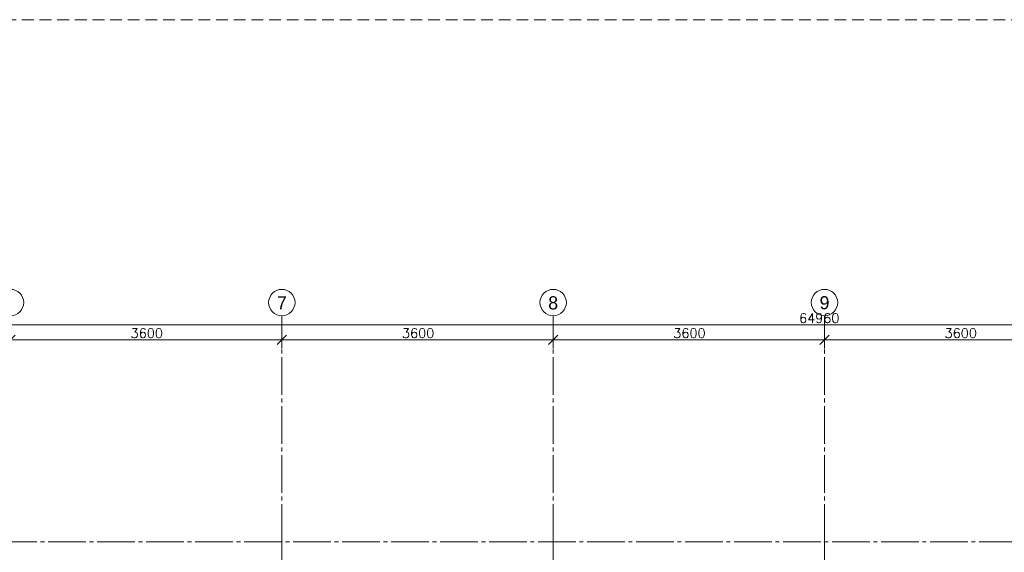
# Model space of a CAD drawing. Header units: millimetres. Extents: x -6136 to 498671, y -8363 to 238556.
# Tile 36 of 47: x 21722 to 34786, y 34060 to 41128. Entities that reach past the tile are written whole.
import ezdxf
from ezdxf.enums import TextEntityAlignment as Align

# ---------------------------------------------------------------- set-up
doc = ezdxf.new("R2010")
doc.units = ezdxf.units.MM
doc.header["$MEASUREMENT"] = 0
doc.linetypes.add('B0204', pattern=[650, 500, -50, 50, -50])
doc.linetypes.add('B0703', pattern=[234.350002, 156.25, -78.100002])
for name, color, linetype in [('82 Interieur Fase 1', 7, 'Continuous'), ('A Maatvoering 1_50', 7, 'Continuous'), ('A Stramien', 7, 'Continuous')]:
    doc.layers.add(name, color=color, linetype=linetype)
doc.dimstyles.new('GENERATED_STYLE__7', dxfattribs={"dimtxt": 125, "dimasz": 118.75, "dimexe": 0.18, "dimexo": 0.0625, "dimgap": 0.09, "dimtad": 1, "dimtih": 1, "dimtoh": 1, "dimdec": 0, "dimzin": 0, "dimdsep": 46, "dimtxsty": 'Standard', "dimblk": 'ARROWHEAD_6', "dimblk1": 'ARROWHEAD_6', "dimblk2": 'ARROWHEAD_6', "dimcen": 0.09, "dimse1": 1, "dimse2": 1, "dimclrd": 1, "dimclre": 1, "dimclrt": 9, "dimadec": 0, "dimazin": 0, "dimtfac": 1, "dimtdec": 4, "dimtmove": 0, "dimatfit": 3, "dimfxl": 1, "dimtolj": 1, "dimtzin": 0, "dimarcsym": 0})

# ---------------------------------------------------------------- blocks, each defined once
blk = doc.blocks.new('*D475')
at = {"layer": 'A Maatvoering 1_50', "color": 1, "linetype": 'Continuous', "lineweight": 0}
for p, q in [((21600, 36763), (21600, 36997)), ((25200, 36763), (25200, 36997)), ((21663, 36942), (21538, 36818)), ((21600, 36880), (25200, 36880)), ((25262, 36942), (25137, 36818))]:
    blk.add_line(p, q, dxfattribs=at)
at = {"layer": 'A Maatvoering 1_50', "color": 9, "lineweight": 0, "insert": (23194, 36905), "char_height": 125, "attachment_point": 7}
blk.add_mtext('\\A1;{\\pql;\\Ftxt.shx;3600}', dxfattribs=at)
blk = doc.blocks.new('ARROWHEAD_6')
at = {"color": 0, "linetype": 'Continuous', "lineweight": 0}
for p, q in [((0, 0), (-1, 0)), ((-0.5, -0.5), (0.5, 0.5))]:
    blk.add_line(p, q, dxfattribs=at)
blk = doc.blocks.new('*D476')
at = {"layer": 'A Maatvoering 1_50', "color": 1, "linetype": 'Continuous', "lineweight": 0}
for p, q in [((25200, 36763), (25200, 36997)), ((28800, 36763), (28800, 36997)), ((25262, 36942), (25137, 36818)), ((25200, 36880), (28800, 36880)), ((28863, 36942), (28738, 36818))]:
    blk.add_line(p, q, dxfattribs=at)
at = {"layer": 'A Maatvoering 1_50', "color": 9, "lineweight": 0, "insert": (26794, 36905), "char_height": 125, "attachment_point": 7}
blk.add_mtext('\\A1;{\\pql;\\Ftxt.shx;3600}', dxfattribs=at)
blk = doc.blocks.new('*D477')
at = {"layer": 'A Maatvoering 1_50', "color": 1, "linetype": 'Continuous', "lineweight": 0}
for p, q in [((28800, 36763), (28800, 36997)), ((32400, 36763), (32400, 36997)), ((28863, 36942), (28738, 36818)), ((28800, 36880), (32400, 36880)), ((32463, 36942), (32338, 36818))]:
    blk.add_line(p, q, dxfattribs=at)
at = {"layer": 'A Maatvoering 1_50', "color": 9, "lineweight": 0, "insert": (30394, 36905), "char_height": 125, "attachment_point": 7}
blk.add_mtext('\\A1;{\\pql;\\Ftxt.shx;3600}', dxfattribs=at)
blk = doc.blocks.new('*D478')
at = {"layer": 'A Maatvoering 1_50', "color": 1, "linetype": 'Continuous', "lineweight": 0}
for p, q in [((32400, 36763), (32400, 36997)), ((36000, 36763), (36000, 36997)), ((32463, 36942), (32338, 36818)), ((32400, 36880), (36000, 36880)), ((36062, 36942), (35938, 36818))]:
    blk.add_line(p, q, dxfattribs=at)
at = {"layer": 'A Maatvoering 1_50', "color": 9, "lineweight": 0, "insert": (33994, 36905), "char_height": 125, "attachment_point": 7}
blk.add_mtext('\\A1;{\\pql;\\Ftxt.shx;3600}', dxfattribs=at)
blk = doc.blocks.new('*D487')
at = {"layer": 'A Maatvoering 1_50', "color": 1, "linetype": 'Continuous', "lineweight": 0}
for p, q in [((-97.5, 37142.5), (-222.5, 37017.5)), ((-160, 36962.8125), (-160, 37197.1875)), ((64862.5, 37142.5), (64737.5, 37017.5)), ((64800, 36962.8125), (64800, 37197.1875)), ((-253.75, 37080), (-160, 37080)), ((-160, 37080), (64800, 37080))]:
    blk.add_line(p, q, dxfattribs=at)
at = {"layer": 'A Maatvoering 1_50', "color": 9, "lineweight": 0, "insert": (32062.423743, 37105), "char_height": 125, "attachment_point": 7}
blk.add_mtext('\\A1;{\\pql;\\Ftxt.shx;64960}', dxfattribs=at)
blk = doc.blocks.new('Standard grid marker')
at = {"layer": 'A Stramien', "color": 9, "linetype": 'B0204', "lineweight": 0}
blk.add_line((3000, 0), (67800, 0), dxfattribs=at)
at = {"layer": 'A Stramien', "color": 2, "lineweight": 0}
for tag, p in [('AC_MarkerText_1_0', (-175, -5)), ('AC_MarkerText_1_1', (70975, -5))]:
    blk.add_attdef(tag, text='', height=175, dxfattribs=at).set_placement(p, align=Align.MIDDLE_CENTER)
blk = doc.blocks.new('Standard grid marker_2')
at = {"layer": 'A Stramien', "color": 9, "linetype": 'B0204', "lineweight": 0}
for q in [(0, 0), (37200, 0)]:
    blk.add_line((3000, 0), q, dxfattribs=at)
at = {"layer": 'A Stramien', "color": 2, "linetype": 'Continuous', "lineweight": 0, "flags": 128}
blk.add_lwpolyline([(0, 0, 1), (-350, 0, 1)], format="xyb", close=True, dxfattribs=at)
at = {"layer": 'A Stramien', "color": 9, "linetype": 'B0204', "lineweight": 0}
blk.add_point((3000, 0), dxfattribs=at)
blk.add_point((3000, 0), dxfattribs=at)
at = {"layer": 'A Stramien', "color": 2, "lineweight": 0}
for tag, p in [('AC_MarkerText_1_0', (-175, -5)), ('AC_MarkerText_1_1', (40375, -5))]:
    blk.add_attdef(tag, text='', height=175, rotation=90, dxfattribs=at).set_placement(p, align=Align.MIDDLE_CENTER)

msp = doc.modelspace()

# ---------------------------------------------------------------- linework, layer by layer
at = {"layer": '82 Interieur Fase 1', "color": 255, "linetype": 'B0703', "lineweight": 0}
msp.add_lwpolyline([(-6136.4, 41128.1), (71027.1, 41128.1), (71027.1, -8363.3), (-6136.4, -8363.3)], close=True, dxfattribs=at)

# ---------------------------------------------------------------- block references
at = {"layer": 'A Stramien', "color": 1, "linetype": 'Continuous', "lineweight": 0, "zscale": 1000, "rotation": 270}
msp.add_blockref('Standard grid marker_2', (21600, 37200), dxfattribs=at)
at = {"layer": 'A Stramien', "color": 1, "linetype": 'Continuous', "lineweight": 0}
ref = msp.add_blockref('Standard grid marker_2', (25200, 37200), dxfattribs=dict(at, zscale=1000, rotation=270))
ref.add_attrib('AC_MarkerText_1', '7', dxfattribs={"color": 2, "lineweight": 0, "height": 175, "rotation": 360}).set_placement((25200, 37370.4), align=Align.MIDDLE_CENTER)
ref = msp.add_blockref('Standard grid marker_2', (28800, 37200), dxfattribs=dict(at, zscale=1000, rotation=270))
ref.add_attrib('AC_MarkerText_1', '8', dxfattribs={"color": 2, "lineweight": 0, "height": 175, "rotation": 360}).set_placement((28800, 37370.5), align=Align.MIDDLE_CENTER)
ref = msp.add_blockref('Standard grid marker_2', (32400, 37200), dxfattribs=dict(at, zscale=1000, rotation=270))
ref.add_attrib('AC_MarkerText_1', '9', dxfattribs={"color": 2, "lineweight": 0, "height": 175, "rotation": 360}).set_placement((32400, 37372.2), align=Align.MIDDLE_CENTER)
at = {"layer": 'A Stramien', "color": 1, "linetype": 'Continuous', "lineweight": 0, "zscale": 1000}
msp.add_blockref('Standard grid marker', (-3000, 34200), dxfattribs=at)

# ---------------------------------------------------------------- dimensions: what is measured, and where the dimension line sits
at = {"layer": 'A Maatvoering 1_50', "color": 1, "linetype": 'Continuous', "lineweight": 0}
for base, p1, p2, picture, middle in [((64800, 37080), (-160, 37200), (64800, 37200), '*D487', (32300.7, 37167.5)), ((25200, 36880), (21600, 37200), (25200, 37200), '*D475', (23384.5, 36967.5)), ((28800, 36880), (25200, 37200), (28800, 37200), '*D476', (26984.5, 36967.5)), ((32400, 36880), (28800, 37200), (32400, 37200), '*D477', (30584.5, 36967.5)), ((36000, 36880), (32400, 37200), (36000, 37200), '*D478', (34184.5, 36967.5))]:
    dim = msp.add_linear_dim(base=base, p1=p1, p2=p2, dimstyle='GENERATED_STYLE__7', dxfattribs=at)
    dim.commit()
    dim.dimension.update_dxf_attribs({"geometry": picture, "text_midpoint": middle, "dimtype": 160})

doc.saveas('drawing.dxf')
